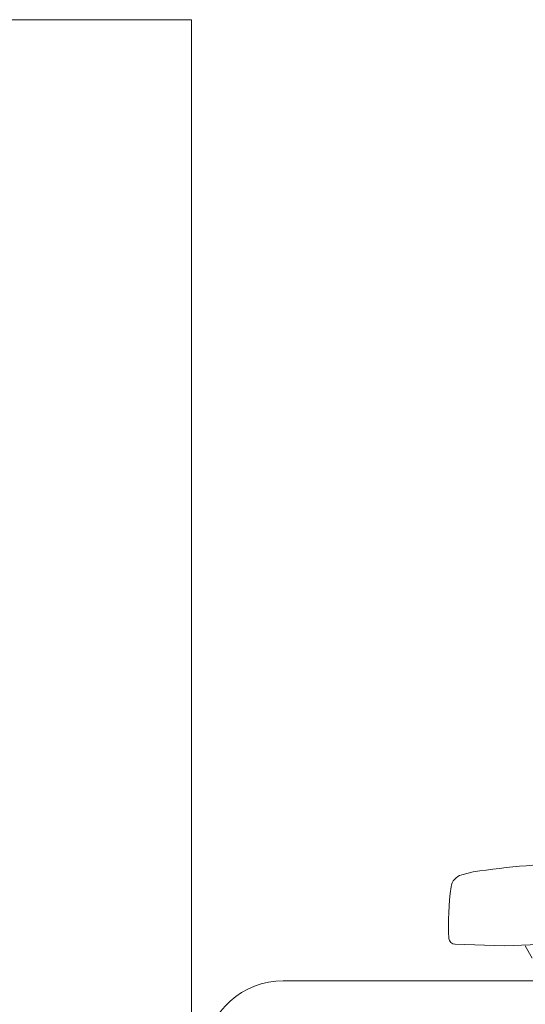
# Model space of a CAD drawing. Header units: millimetres. Extents: x 256092 to 341172, y 103077 to 145077.
# Tile 135 of 139: x 328895 to 329139, y 138528 to 139004. Entities that reach past the tile are written whole.
import ezdxf

# ---------------------------------------------------------------- set-up
doc = ezdxf.new("R2010")
doc.units = ezdxf.units.MM
doc.layers.add('I-FURN', color=62, linetype='Continuous', lineweight=9)
doc.layers.add('MÖÖBEL', color=30, linetype='Continuous', lineweight=18)

# ---------------------------------------------------------------- blocks, each defined once
blk = doc.blocks.new('Chair-Task_Seating-Allermuir-Circo-CR1 - CR1-709226-1_ k sisustuse plaan')
at = {"layer": 'I-FURN'}
for p, q in [((247.61, 134.06), (247.61, -234.24)), ((265.82, -90.28), (264.47, -127.48)), ((258.43, -114.2), (264.51, -117.57)), ((264.47, -127.48), (265.2, -151.38)), ((300.14, -142.67), (298.68, -148.14))]:
    blk.add_line(p, q, dxfattribs=at)
for centre, radius, start, end in [((-135.8, -78.46), 440.64, 351.6215, 358.3463), ((268.22, -151.28), 3.02, 181.7482, 266.632), ((291.9, -146.33), 7.02, 278.0934, 345), ((275.35, -29.99), 124.52, 266.632, 278.0934), ((209.51, -234.24), 38.1, 275.5556, 0)]:
    blk.add_arc(centre, radius, start, end, dxfattribs=at)

msp = doc.modelspace()

# ---------------------------------------------------------------- linework, layer by layer
at = {"layer": 'MÖÖBEL'}
msp.add_lwpolyline([(328417.47, 137603.56), (328977.47, 137603.56), (328977.47, 139003.56), (328417.47, 139003.56)], close=True, dxfattribs=at)

# ---------------------------------------------------------------- block references
at = {"layer": 'I-FURN', "xscale": -1, "rotation": 270}
msp.add_blockref('Chair-Task_Seating-Allermuir-Circo-CR1 - CR1-709226-1_ k sisustuse plaan', (329255.97, 138291.85), dxfattribs=at)

doc.saveas('drawing.dxf')
